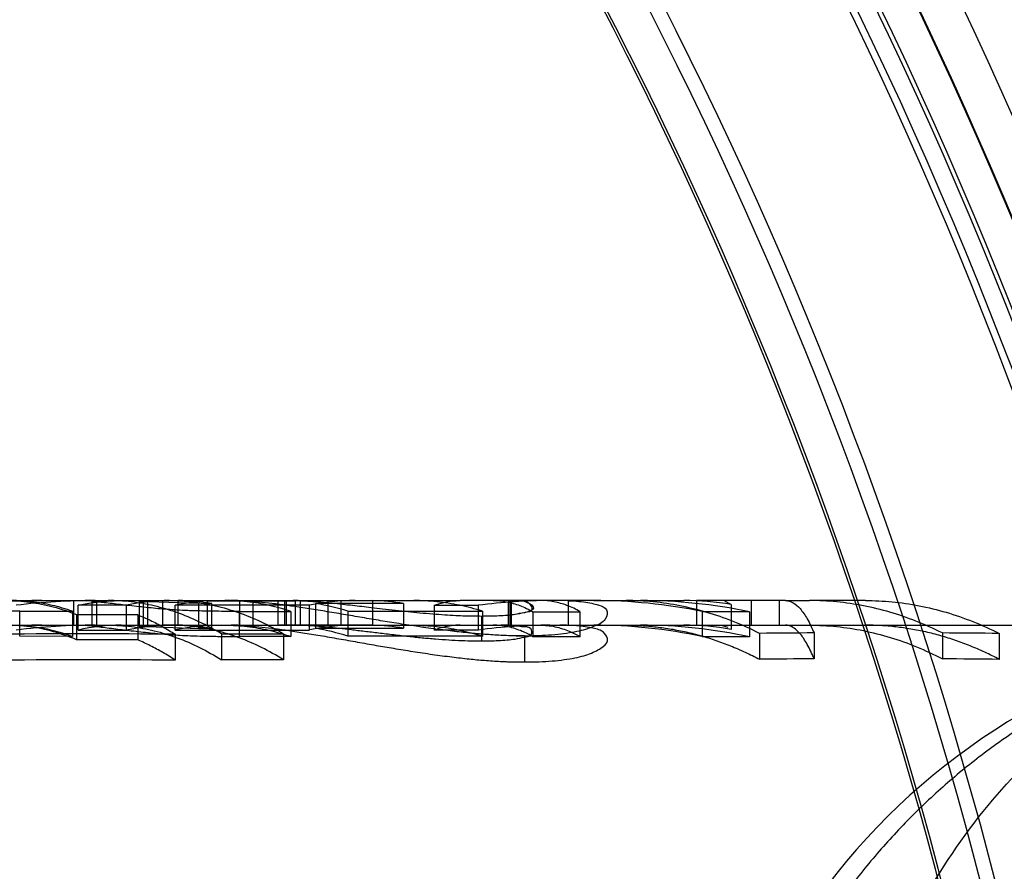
# Model space of a CAD drawing. Header units: millimetres. Extents: x 0 to 297, y 0 to 210.
# Tile 209 of 256: x 56.5132 to 56.6211, y 161.3406 to 161.434. Entities that reach past the tile are written whole.
import ezdxf

# ---------------------------------------------------------------- set-up
doc = ezdxf.new("R2010")
doc.units = ezdxf.units.MM
doc.header["$LTSCALE"] = 16.335
doc.layers.get('0').update_dxf_attribs({"linetype": 'CONTINUOUS'})
for name, color, linetype in [('AXES_REF', 7, 'CONTINUOUS'), ('INTFCLR_1', 7, 'CONTINUOUS'), ('INTFCLR_144815', 7, 'CONTINUOUS'), ('INTFCLR_72935', 7, 'CONTINUOUS')]:
    doc.layers.add(name, color=color, linetype=linetype)

msp = doc.modelspace()

# ---------------------------------------------------------------- linework, layer by layer
at = {"color": 7, "linetype": 'Continuous'}
for radius in [8.7262453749, 8.7255, 8.6696226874]:
    msp.add_circle((57.5376079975, 154.4105885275), radius, dxfattribs=at)
msp.add_arc((57.5376079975, 154.4105885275), 8.64, 278.2771290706, 261.7228709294, dxfattribs=at)
at = {"layer": 'AXES_REF', "color": 9, "linetype": 'Continuous'}
msp.add_circle((57.5376079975, 154.4105885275), 7.9600610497, dxfattribs=at)
at = {"layer": 'INTFCLR_1', "color": 6, "linetype": 'Continuous'}
for radius, start, end in [(0.5443949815, 17.0652676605, 50.6603330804), (0.5428080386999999, 17.0652678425, 50.60049391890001), (0.5394259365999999, 10.8985890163, 42.7086480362), (0.5248080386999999, 17.065267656, 43.9273773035), (0.4834490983, 13.9313763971, 41.1654492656), (0.4654490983, 13.9313762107, 41.1654491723), (0.4638621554, 13.9313764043, 41.1654492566)]:
    msp.add_arc((56.1693563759, 161.2235885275), radius, start, end, dxfattribs=at)
at = {"layer": 'INTFCLR_1', "color": 9, "linetype": 'Continuous'}
for centre, radius, start, end in [((56.1693563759, 161.2235885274), 0.5439220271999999, 4.2349584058, 43.6101417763), ((56.169356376, 161.2235885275), 0.4948171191, 13.9313763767, 41.1654492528), ((56.1693563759, 161.2235885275), 0.4903178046, 13.9313763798, 41.16544923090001), ((56.169356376, 161.2235885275), 0.4861427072, 13.9313770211, 41.16544983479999), ((56.1693563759, 161.2235885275), 0.4866235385, 13.9313763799, 41.1654492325), ((56.169356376, 161.2235885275), 0.459427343, 13.9313770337, 41.16544984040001), ((56.1693563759, 161.2235885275), 0.4597294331, 13.9313763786, 41.1654492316)]:
    msp.add_arc(centre, radius, start, end, dxfattribs=at)
at = {"layer": 'INTFCLR_144815', "color": 6, "linetype": 'Continuous'}
for p, q in [((56.5124026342, 161.3702885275), (56.5156708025, 161.3702885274)), ((56.5191857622, 161.3675885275), (56.5191857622, 161.3702885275)), ((56.5196600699, 161.3702885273), (56.5205944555, 161.3702417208)), ((56.521669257, 161.3702885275), (56.521669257, 161.3675885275)), ((56.526323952, 161.3701955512), (56.5289418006, 161.3702879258)), ((56.5267780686, 161.3702885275), (56.5267780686, 161.3675885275)), ((56.5272722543, 161.3675885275), (56.5272722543, 161.3702885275)), ((56.5289418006, 161.3702879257), (56.53005482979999, 161.3702879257)), ((56.5306113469, 161.3675878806), (56.5306113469, 161.3702879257)), ((56.5387834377, 161.3702885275), (56.5387834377, 161.3675885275)), ((56.5415633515, 161.3675885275), (56.5415633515, 161.3702885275)), ((56.54166202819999, 161.3702885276), (56.5422427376, 161.3702816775)), ((56.5422427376, 161.370282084), (56.5422427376, 161.3675818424)), ((56.5422427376, 161.370282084), (56.55188603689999, 161.370282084)), ((56.5424734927, 161.3675885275), (56.5424734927, 161.3702885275)), ((56.5434448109, 161.3702440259), (56.54443078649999, 161.3702835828)), ((56.5439589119, 161.3702762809), (56.5439589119, 161.3675758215)), ((56.5470585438, 161.3675885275), (56.5470585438, 161.3702885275)), ((56.548426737, 161.3702885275), (56.548426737, 161.3675885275)), ((56.55188603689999, 161.3702824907), (56.55188603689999, 161.3675822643)), ((56.5667983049, 161.367574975), (56.5667983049, 161.370275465)), ((56.5669373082, 161.3702885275), (56.5669373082, 161.3675885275)), ((56.56711168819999, 161.3675885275), (56.56711168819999, 161.3702885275)), ((56.576148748, 161.3702885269), (56.5724292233, 161.3702885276)), ((56.5733538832, 161.3675885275), (56.5733538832, 161.3702885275)), ((56.587383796, 161.3702885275), (56.587383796, 161.3675885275)), ((56.590095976, 161.3702885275), (56.587383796, 161.3702885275)), ((56.5933684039, 161.3702885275), (56.5933684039, 161.3675885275)), ((56.5964336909, 161.3702885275), (56.5964336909, 161.3675885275)), ((56.5971585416, 161.3702885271), (56.5997875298, 161.370288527)), ((56.519645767, 161.3670576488), (56.519645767, 161.369776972)), ((56.5249616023, 161.369776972), (56.519645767, 161.369776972)), ((56.52114835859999, 161.3701949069), (56.52114835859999, 161.3674913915)), ((56.5249616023, 161.3670610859), (56.5249616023, 161.3697802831)), ((56.5263239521, 161.3701955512), (56.5263239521, 161.36749206)), ((56.5328351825, 161.3699501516), (56.526323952, 161.3701955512)), ((56.5302687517, 161.3670564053), (56.5302687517, 161.369775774)), ((56.5450141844, 161.369775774), (56.5302687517, 161.369775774)), ((56.5342977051, 161.3699496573), (56.53332268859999, 161.3699499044)), ((56.5338015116, 161.3702451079), (56.5338015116, 161.3675434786)), ((56.5338015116, 161.3702451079), (56.5434448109, 161.3702451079)), ((56.5342977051, 161.3672368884), (56.5342977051, 161.3699496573)), ((56.5373818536, 161.3675676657), (56.5373818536, 161.37026842)), ((56.5434448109, 161.3702440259), (56.5434448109, 161.367542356)), ((56.5450141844, 161.3670625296), (56.5450141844, 161.3697816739)), ((56.5553119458, 161.3699666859), (56.5456686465, 161.3699666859)), ((56.5456686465, 161.3699616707), (56.5456686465, 161.3672493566)), ((56.5553119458, 161.3699666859), (56.5553119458, 161.3672545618)), ((56.55866303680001, 161.369767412), (56.55866303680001, 161.367047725)), ((56.55866303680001, 161.3697672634), (56.563504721, 161.3697672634)), ((56.563504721, 161.3670474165), (56.563504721, 161.3697671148)), ((56.5911960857, 161.3698474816), (56.59048601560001, 161.3702334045)), ((56.5911960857, 161.3698474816), (56.5911960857, 161.3671308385)), ((56.5132485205, 161.3691192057), (56.5190184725, 161.3691093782)), ((56.5190184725, 161.3691093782), (56.5190184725, 161.3663644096)), ((56.5194843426, 161.3687449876), (56.5194843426, 161.3659858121)), ((56.5194843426, 161.3687449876), (56.52617302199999, 161.3687449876)), ((56.52617302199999, 161.3687336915), (56.52617302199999, 161.365974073)), ((56.5373296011, 161.369095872), (56.5429659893, 161.3690859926)), ((56.5429659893, 161.3690859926), (56.5429659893, 161.3663401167)), ((56.5491880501, 161.3691381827), (56.5491880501, 161.3663943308)), ((56.5491880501, 161.3691381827), (56.5639334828, 161.3691381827)), ((56.563844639, 161.368595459), (56.563844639, 161.3658304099)), ((56.5639334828, 161.3691296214), (56.5639334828, 161.3663854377)), ((56.5694816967, 161.3690708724), (56.5694816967, 161.3663244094)), ((56.5694816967, 161.3690708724), (56.5746506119, 161.3690708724)), ((56.5746506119, 161.3663244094), (56.5746506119, 161.3690708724)), ((56.5880203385, 161.3690744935), (56.5880203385, 161.3663281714)), ((56.5880203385, 161.3690744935), (56.5931892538, 161.3690744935)), ((56.5931892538, 161.3690633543), (56.5931892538, 161.3663165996)), ((56.519645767, 161.3670576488), (56.5249616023, 161.3670576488)), ((56.5211483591, 161.3674913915), (56.5201774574, 161.3675691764)), ((56.526323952, 161.3674920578), (56.5289418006, 161.3675879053)), ((56.526323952, 161.3674920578), (56.5328351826, 161.3672374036)), ((56.5306113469, 161.3675878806), (56.5289418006, 161.3675878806)), ((56.5302687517, 161.3670564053), (56.5450141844, 161.3670564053)), ((56.5328351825, 161.3672374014), (56.5342977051, 161.3672368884)), ((56.5434448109, 161.3675434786), (56.5338015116, 161.3675434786)), ((56.5422427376, 161.3675814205), (56.54166202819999, 161.3675885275)), ((56.55188603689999, 161.3675818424), (56.5422427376, 161.3675818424)), ((56.5449239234, 161.3675885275), (56.5439377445, 161.3675680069)), ((56.5456686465, 161.3672545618), (56.5553119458, 161.3672545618)), ((56.563504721, 161.3670475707), (56.55866303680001, 161.3670475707)), ((56.590095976, 161.3675885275), (56.5908422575, 161.3673785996)), ((56.5190184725, 161.3663644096), (56.5132485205, 161.3663746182)), ((56.52617302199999, 161.3659858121), (56.5194843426, 161.3659858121)), ((56.5302772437, 161.3666020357), (56.5302772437, 161.3637561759)), ((56.5353622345, 161.3666416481), (56.5421453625, 161.3666416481)), ((56.5353622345, 161.3666384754), (56.5353622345, 161.3637941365)), ((56.5429659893, 161.3663401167), (56.5373296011, 161.3663503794)), ((56.5421453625, 161.3666416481), (56.5421453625, 161.3637974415)), ((56.5639334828, 161.3663943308), (56.5491880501, 161.3663943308)), ((56.5685413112, 161.3664080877), (56.5685413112, 161.3635541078)), ((56.5746506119, 161.3663244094), (56.5694816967, 161.3663244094)), ((56.5931892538, 161.3663281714), (56.5880203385, 161.3663281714)), ((56.5943043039, 161.3666952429), (56.5943043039, 161.3638532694)), ((56.60027173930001, 161.3667393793), (56.60027173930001, 161.3638992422)), ((56.6143274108, 161.3667370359), (56.6143274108, 161.3638968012)), ((56.6205610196, 161.3666865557), (56.6205610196, 161.3638442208)), ((56.5421453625, 161.3637974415), (56.5353622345, 161.3637974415))]:
    msp.add_line(p, q, dxfattribs=at)
at = {"layer": 'INTFCLR_144815', "color": 9, "linetype": 'Continuous'}
for p, q in [((56.5156708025, 161.3702885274), (56.5357332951, 161.3702885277)), ((56.5289418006, 161.3675879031), (56.5289418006, 161.3702879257)), ((56.53642614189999, 161.3702885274), (56.556413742, 161.3702885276)), ((56.5724292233, 161.3702885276), (56.5615149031, 161.3702885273)), ((56.576148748, 161.3702885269), (56.5860182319, 161.3702885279)), ((56.5971585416, 161.3702885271), (56.590095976, 161.370288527)), ((56.60591857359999, 161.3702885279), (56.5997875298, 161.370288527)), ((56.5328351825, 161.3699501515), (56.5328351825, 161.3672374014)), ((56.5132485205, 161.3663746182), (56.5132485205, 161.3691192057)), ((56.5373296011, 161.3663503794), (56.5373296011, 161.369095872)), ((55.8571561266, 161.3675885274), (56.7060655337, 161.3675885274))]:
    msp.add_line(p, q, dxfattribs=at)
at = {"layer": 'INTFCLR_144815', "color": 7, "linetype": 'Continuous'}
for p, q in [((56.5357332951, 161.3702885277), (56.53642614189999, 161.3702885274)), ((56.556413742, 161.3702885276), (56.5615149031, 161.3702885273)), ((56.5380519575, 161.3702344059), (56.5373818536, 161.37026842)), ((56.53805186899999, 161.3702329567), (56.5373818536, 161.37026842)), ((56.5733753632, 161.3702723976), (56.57399388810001, 161.370241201)), ((56.5733753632, 161.3702723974), (56.5739938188, 161.3702401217)), ((56.563844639, 161.3685954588), (56.56461150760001, 161.3686032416)), ((56.5373818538, 161.3675676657), (56.538052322, 161.3675323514)), ((56.5373818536, 161.3675676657), (56.5380522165, 161.3675306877)), ((56.5739942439, 161.3675394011), (56.57337536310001, 161.3675717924)), ((56.5739941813, 161.36753846), (56.5733753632, 161.3675717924)), ((56.5685413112, 161.3664080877), (56.5672724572, 161.3664256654)), ((56.5666793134, 161.3635897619), (56.5678877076, 161.363561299)), ((56.5685413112, 161.3635541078), (56.5697547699, 161.3635740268))]:
    msp.add_line(p, q, dxfattribs=at)
at = {"layer": 'INTFCLR_144815', "color": 6, "linetype": 'Continuous'}
for centre, radius, start, end in [((56.51567635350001, 161.2959486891), 0.0743398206, 90.0042783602, 96.6578454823), ((56.5215332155, 161.2968141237), 0.0734744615, 90.0086301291, 96.77340947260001), ((56.5296969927, 161.3479827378), 0.0223060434, 90.05729866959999, 102.2567256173), ((56.5304331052, 161.3480933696), 0.0221953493, 79.97267965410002, 89.53987419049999), ((56.53641789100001, 161.347173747), 0.0231147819, 87.6098839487, 89.979548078), ((56.5432101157, 161.3473924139), 0.0228961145, 88.1258604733, 89.98280695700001), ((56.5500180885, 161.3453425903), 0.0249461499, 90.0457827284, 101.5713831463), ((56.55132630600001, 161.345417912), 0.0248709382, 80.7784190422, 88.7104225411), ((56.5713447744, 161.3110901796), 0.0591983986, 90.00778778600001, 97.6104365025), ((56.56594864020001, 161.3426511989), 0.0276373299, 88.23825698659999, 90.0179861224), ((56.5724345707, 161.3428452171), 0.027443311, 88.0354410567, 90.0111642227), ((56.576143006, 161.3111749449), 0.0591136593, 78.40901922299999, 89.99443454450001), ((56.58125709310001, 161.3115744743), 0.0587140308, 78.2744042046, 89.99797377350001), ((56.58600540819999, 161.3395294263), 0.0307592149, 80.28472847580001, 89.97611295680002), ((56.53527020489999, 161.3453453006), 0.0249441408, 93.3754837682, 101.5665135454), ((56.5414343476, 161.3442521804), 0.0260560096, 72.6877659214, 80.64746636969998), ((56.5156795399, 161.2958832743), 0.071705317, 90.00698163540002, 96.90620051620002), ((56.521524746, 161.2969073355), 0.0706811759, 90.0021055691, 97.0354960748), ((56.52441120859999, 161.3460793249), 0.0215094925, 90.05992147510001, 102.8001668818), ((56.5352867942, 161.34341172), 0.0241786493, 93.5218844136, 101.9782555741), ((56.5304390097, 161.3462491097), 0.021339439, 79.58226106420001, 89.5372752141), ((56.5364178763, 161.3453080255), 0.0222805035, 87.5202942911, 89.97874417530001), ((56.54321010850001, 161.3455192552), 0.0220692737, 88.05559954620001, 89.98214427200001), ((56.550007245, 161.3436349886), 0.0239534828, 90.02174229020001, 102.0313117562), ((56.54146584, 161.342585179), 0.0250196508, 72.02249596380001, 80.32961232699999), ((56.5513330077, 161.3436792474), 0.0239093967, 80.420447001, 88.6746198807), ((56.571340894, 161.3105822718), 0.0570062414, 90.0041872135, 97.90098231), ((56.56594863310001, 161.3409493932), 0.0266391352, 88.17220552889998, 90.0186448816), ((56.5724345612, 161.3411362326), 0.0264522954, 87.96178921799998, 90.01156210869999), ((56.576145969, 161.3106339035), 0.0569546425, 77.9662558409, 89.9972042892), ((56.5812524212, 161.3109472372), 0.0566414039, 77.8340583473, 89.99317378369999), ((56.5860124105, 161.3380111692), 0.0295773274, 79.9063468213, 89.98872315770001), ((56.5205237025, 159.8140491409), 1.5525835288, 89.64005774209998, 90.3888087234), ((56.6065536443, 160.1138952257), 1.2528598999, 90.28728523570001, 90.56019566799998), ((56.6073219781, 160.1167059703), 1.2500506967, 89.39318030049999, 89.67890595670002), ((56.6065726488, 160.1586424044), 1.2052733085, 90.2995313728, 90.5832175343), ((56.6073472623, 160.1667788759), 1.1971382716, 89.36756854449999, 89.665923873), ((56.5205237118, 159.8732688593), 1.4905192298, 89.62507011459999, 90.40499909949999)]:
    msp.add_arc(centre, radius, start, end, dxfattribs=at)
at = {"layer": 'INTFCLR_144815', "color": 7, "linetype": 'Continuous'}
for centre, radius, start, end in [((56.5430212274, 161.339619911), 0.0306707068, 86.61785905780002, 88.2480437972), ((56.566143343, 161.3499799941), 0.0203060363, 85.9571054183, 88.1516303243), ((56.56401401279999, 161.4441871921), 0.075590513, 268.9641150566, 269.5512295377), ((56.5694376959, 161.4954077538), 0.1290027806, 269.1929557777, 269.6018731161), ((56.566558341, 161.5473195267), 0.1809223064, 270.6279938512, 270.9074788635), ((56.56858165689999, 161.4165644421), 0.0501513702, 270.6818185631, 271.9450443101), ((56.56943925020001, 161.4874864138), 0.1239355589, 269.1590222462, 269.5848765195), ((56.5665631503, 161.5368229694), 0.1732801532, 270.6541011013, 270.9460640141)]:
    msp.add_arc(centre, radius, start, end, dxfattribs=at)
at = {"layer": 'INTFCLR_144815', "color": 9, "linetype": 'Continuous'}
msp.add_arc((56.6591137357, 161.2955885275), 0.07200000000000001, 89.99999998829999, 176.9999999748, dxfattribs=at)
at = {"layer": 'INTFCLR_144815', "color": 6, "linetype": 'Continuous'}
for points, knots in [([(56.51176476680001, 161.3702885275), (56.51262952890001, 161.3702885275), (56.51437217, 161.3701725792), (56.5169654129, 161.3696532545), (56.5186515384, 161.3690871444), (56.5194843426, 161.3687521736)], [0, 0, 0, 0, 0.3277998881, 0.6597350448, 1, 1, 1, 1]), ([(56.5190184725, 161.3691093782), (56.5182923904, 161.3693672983), (56.5168254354, 161.3698022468), (56.5145808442, 161.3701998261), (56.5130748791, 161.3702885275), (56.5123262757, 161.3702885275)], [0, 0, 0, 0, 0.3386969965, 0.6709415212, 1, 1, 1, 1]), ([(56.519645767, 161.3697736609), (56.520168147, 161.3698874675), (56.5212164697, 161.3700779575), (56.5228013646, 161.3702502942), (56.5238601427, 161.3702885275), (56.5243887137, 161.3702885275)], [0, 0, 0, 0, 0.335614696, 0.6681909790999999, 1, 1, 1, 1]), ([(56.5353622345, 161.3666384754), (56.5345609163, 161.3671212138), (56.53296380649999, 161.3679839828), (56.53049042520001, 161.3690102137), (56.5280039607, 161.3697436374), (56.5254811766, 161.3701888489), (56.52378465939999, 161.3702885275), (56.5229390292, 161.3702885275)], [0, 0, 0, 0, 0.2141603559, 0.4147467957, 0.6119977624, 0.8064117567, 1, 1, 1, 1]), ([(56.5297213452, 161.3702885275), (56.5305409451, 161.3702885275), (56.53221467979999, 161.3701932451), (56.53472763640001, 161.3697582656), (56.53724950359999, 161.3690202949), (56.53974447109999, 161.3679854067), (56.5413514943, 161.3671162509), (56.5421453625, 161.3666380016)], [0, 0, 0, 0, 0.1876156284, 0.3827928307, 0.5825727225, 0.7878461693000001, 1, 1, 1, 1]), ([(56.5429659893, 161.3690859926), (56.5421799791, 161.3693495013), (56.5405926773, 161.3697933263), (56.5381683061, 161.3701982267), (56.5365422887, 161.3702885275), (56.5357332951, 161.3702885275)], [0, 0, 0, 0, 0.3378776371, 0.6702782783, 1, 1, 1, 1]), ([(56.5639334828, 161.3691296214), (56.563114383, 161.3693840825), (56.5614616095, 161.3698120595), (56.5589428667, 161.3702016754), (56.55725450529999, 161.3702885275), (56.556413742, 161.3702885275)], [0, 0, 0, 0, 0.3370499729, 0.6696113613, 1, 1, 1, 1]), ([(56.55866303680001, 161.369767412), (56.559000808, 161.3698912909), (56.5596549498, 161.3700885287), (56.5606136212, 161.3702544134), (56.5612252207, 161.3702885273), (56.5615149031, 161.3702885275)], [0, 0, 0, 0, 0.3705785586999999, 0.7016158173, 1, 1, 1, 1]), ([(56.5651288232, 161.3702885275), (56.56561357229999, 161.3702885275), (56.5666057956, 161.3701947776), (56.5680774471, 161.3697742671), (56.5690184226, 161.3693230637), (56.5694816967, 161.3690588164)], [0, 0, 0, 0, 0.3182483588, 0.6498519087, 1, 1, 1, 1]), ([(56.5746506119, 161.3690803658), (56.5741875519, 161.3693402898), (56.5732519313, 161.3697816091), (56.5717838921, 161.3701955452), (56.5707941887, 161.3702885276), (56.5703053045, 161.3702885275)], [0, 0, 0, 0, 0.3497363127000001, 0.6780164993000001, 1, 1, 1, 1]), ([(56.5943043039, 161.3666952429), (56.5933542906, 161.3671738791), (56.59146178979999, 161.3680269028), (56.5885527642, 161.3690345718), (56.58562959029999, 161.3697542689), (56.5826653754, 161.3701908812), (56.5806742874, 161.3702885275), (56.5796796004, 161.3702885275)], [0, 0, 0, 0, 0.2100496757, 0.4092446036, 0.6071158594, 0.8035922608, 1, 1, 1, 1]), ([(56.5971585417, 161.3702885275), (56.5974390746, 161.3702885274), (56.5980569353, 161.3700849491), (56.5988472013, 161.369340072), (56.5996059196, 161.3681989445), (56.600047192, 161.3672678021), (56.60027173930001, 161.3667393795)], [0, 0, 0, 0, 0.1705944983, 0.3750273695, 0.6508525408, 1, 1, 1, 1]), ([(56.6143274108, 161.3667370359), (56.61338241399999, 161.3672102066), (56.6115001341, 161.3680534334), (56.6086077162, 161.3690493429), (56.60570168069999, 161.3697605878), (56.6027552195, 161.3701920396), (56.6007762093, 161.3702885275), (56.5997875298, 161.3702885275)], [0, 0, 0, 0, 0.2099873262, 0.4091680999, 0.6070498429, 0.8035556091, 1, 1, 1, 1]), ([(56.60591857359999, 161.3702885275), (56.6068839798, 161.3702885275), (56.6088510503, 161.3701949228), (56.611806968, 161.3697673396), (56.6147746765, 161.369041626), (56.617712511, 161.368023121), (56.6196189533, 161.3671617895), (56.6205610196, 161.366686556)], [0, 0, 0, 0, 0.1903782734, 0.3876607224, 0.5880954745, 0.7919247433, 1, 1, 1, 1]), ([(56.5132485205, 161.3691192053), (56.5128846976, 161.3691199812), (56.5121820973, 161.3691212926), (56.5111700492, 161.3691292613), (56.5102431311, 161.3691389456), (56.5094054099, 161.3691546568), (56.5084506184, 161.3691770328), (56.50742624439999, 161.3692105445), (56.5063216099, 161.3692622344), (56.5053036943, 161.3693309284), (56.504295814, 161.369413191), (56.5032751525, 161.3695096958), (56.5022477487, 161.3696183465), (56.5012431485, 161.3697315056), (56.50029562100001, 161.3698422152), (56.49940594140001, 161.3699495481), (56.4983801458, 161.3700705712), (56.49763974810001, 161.3701575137), (56.4971874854, 161.3701997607)], [0, 0, 0, 0, 0.0677413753, 0.130818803, 0.1884414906, 0.2403352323, 0.2868225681, 0.3662650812, 0.4311631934, 0.4927115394, 0.5562142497, 0.619442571, 0.6835939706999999, 0.7485736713, 0.8076739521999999, 0.8612168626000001, 0.9154253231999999, 1, 1, 1, 1]), ([(56.5373296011, 161.3690958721), (56.5369403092, 161.3690963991), (56.5361889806, 161.3690973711), (56.5351078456, 161.3691070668), (56.53411924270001, 161.3691199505), (56.533226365, 161.3691387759), (56.5324242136, 161.3691607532), (56.5315134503, 161.3691917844), (56.5305293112, 161.3692390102), (56.5294473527, 161.3693124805), (56.5284205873, 161.3693989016), (56.5273823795, 161.369498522), (56.52632448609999, 161.3696106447), (56.52528996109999, 161.3697273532), (56.52430652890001, 161.3698417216), (56.5233841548, 161.3699512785), (56.5223408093, 161.3700718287), (56.5215968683, 161.3701542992), (56.52114835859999, 161.3701949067)], [0, 0, 0, 0, 0.0719444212, 0.138850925, 0.1998094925, 0.2546607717, 0.3038971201, 0.3481083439, 0.423073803, 0.4859700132, 0.5485132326, 0.613493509, 0.6787169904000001, 0.7451133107, 0.8058941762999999, 0.8616883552, 0.9167726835, 1, 1, 1, 1]), ([(56.52617302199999, 161.3687336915), (56.5266396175, 161.3685448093), (56.5275705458, 161.3681320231), (56.528940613, 161.3674192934), (56.5298336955, 161.3668847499), (56.5302772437, 161.3666020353)], [0, 0, 0, 0, 0.326125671, 0.6592253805, 1, 1, 1, 1]), ([(56.5194843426, 161.3659932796), (56.5186556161, 161.3663396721), (56.516972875, 161.3669271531), (56.5143783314, 161.3674676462), (56.512631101, 161.3675885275), (56.51176476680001, 161.3675885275)], [0, 0, 0, 0, 0.3398366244, 0.672222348, 1, 1, 1, 1]), ([(56.5123262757, 161.3675885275), (56.5130764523, 161.3675885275), (56.5145831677, 161.3674969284), (56.5168288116, 161.3670837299), (56.5182929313, 161.3666321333), (56.5190184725, 161.3663644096)], [0, 0, 0, 0, 0.3292536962, 0.6605709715, 1, 1, 1, 1]), ([(56.5211483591, 161.3674913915), (56.5214213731, 161.3674657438), (56.5219859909, 161.3674044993), (56.5228579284, 161.3673023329), (56.5237761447, 161.3671904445), (56.5247388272, 161.3670717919), (56.5257469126, 161.36695232), (56.526779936, 161.3668336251), (56.5278204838, 161.3667235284), (56.5288347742, 161.3666273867), (56.5298280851, 161.3665462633), (56.5308659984, 161.3664806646), (56.532058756, 161.3664273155), (56.5332095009, 161.366394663), (56.5342833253, 161.3663727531), (56.535218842, 161.3663609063), (56.5362443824, 161.3663517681), (56.5369585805, 161.3663509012), (56.5373296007, 161.3663503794)], [0, 0, 0, 0, 0.0506648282, 0.1049246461, 0.1622046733, 0.2215708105, 0.2841380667, 0.3497639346, 0.4136893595, 0.4774618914, 0.5380027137, 0.5978190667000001, 0.6696010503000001, 0.7585882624, 0.8105121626, 0.8680437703, 0.9314493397, 1, 1, 1, 1]), ([(56.5229390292, 161.3675885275), (56.52378909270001, 161.3675885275), (56.5254906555, 161.3674842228), (56.5280214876, 161.3670190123), (56.5305224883, 161.3662506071), (56.5329916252, 161.3651805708), (56.53457862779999, 161.3642858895), (56.5353622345, 161.3637941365)], [0, 0, 0, 0, 0.1938213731, 0.3875593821, 0.5854260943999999, 0.7890634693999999, 1, 1, 1, 1]), ([(56.5249616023, 161.3670610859), (56.5254792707, 161.3671773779), (56.5265205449, 161.3673724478), (56.5280956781, 161.3675491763), (56.5291492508, 161.3675885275), (56.5296746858, 161.3675885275)], [0, 0, 0, 0, 0.3350174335, 0.6682249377, 1, 1, 1, 1]), ([(56.5421453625, 161.3637936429), (56.5413676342, 161.3642817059), (56.5397854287, 161.3651745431), (56.5373184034, 161.3662458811), (56.5348075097, 161.3670186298), (56.5322712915, 161.3674845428), (56.5305679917, 161.3675885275), (56.5297213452, 161.3675885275)], [0, 0, 0, 0, 0.209338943, 0.413402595, 0.6120674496, 0.806971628, 1, 1, 1, 1]), ([(56.5357332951, 161.3675885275), (56.5365440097, 161.3675885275), (56.53817070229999, 161.3674953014), (56.54059611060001, 161.3670745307), (56.5421804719, 161.3666136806), (56.5429659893, 161.3663401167)], [0, 0, 0, 0, 0.3299773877, 0.6614444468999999, 1, 1, 1, 1]), ([(56.5638446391, 161.3658304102), (56.56358104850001, 161.3658324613), (56.5628552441, 161.3658377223), (56.5616548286, 161.3658669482), (56.5602405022, 161.3659433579), (56.5590428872, 161.3660276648), (56.558069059, 161.3661118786), (56.5573228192, 161.3661817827), (56.5565802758, 161.3662549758), (56.5558335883, 161.3663339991), (56.5550542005, 161.3664217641), (56.5542340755, 161.3665162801), (56.5533983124, 161.3666140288), (56.5525860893, 161.3667108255), (56.55180318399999, 161.3668051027), (56.5510426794, 161.3668969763), (56.5503039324, 161.3669856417), (56.5493722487, 161.3670959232), (56.5482598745, 161.3672240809), (56.5469741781, 161.3673619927), (56.5455473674, 161.3674926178), (56.5445474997, 161.3675575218), (56.5439589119, 161.3675758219)], [0, 0, 0, 0, 0.0395937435, 0.1090224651, 0.1803360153, 0.2523223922, 0.2893459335, 0.3271530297, 0.3649014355, 0.4014192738, 0.4399343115, 0.4827085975, 0.5254212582, 0.5663254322, 0.6055715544, 0.6438668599, 0.6813873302, 0.71733118, 0.7847868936, 0.8495767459, 0.9115486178, 1, 1, 1, 1]), ([(56.556413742, 161.3675885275), (56.5572562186, 161.3675885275), (56.5589451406, 161.3674988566), (56.5614648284, 161.3670940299), (56.5631148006, 161.3666496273), (56.5639334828, 161.3663854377)], [0, 0, 0, 0, 0.3306759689, 0.6623463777, 1, 1, 1, 1]), ([(56.5615149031, 161.3675885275), (56.5611959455, 161.3675885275), (56.5605544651, 161.3675475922), (56.5595972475, 161.3673645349), (56.5589729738, 161.3671657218), (56.55866303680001, 161.367047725)], [0, 0, 0, 0, 0.3280206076, 0.658938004, 1, 1, 1, 1]), ([(56.5667983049, 161.3675749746), (56.5670914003, 161.3675648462), (56.5676367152, 161.3675523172), (56.5683915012, 161.3674052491), (56.5693452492, 161.3674905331), (56.5693843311, 161.3663131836), (56.5683788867, 161.3662440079), (56.5675741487, 161.3660206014), (56.5666077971, 161.3659312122), (56.5653937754, 161.3658416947), (56.56445863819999, 161.3658353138), (56.5638446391, 161.3658304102)], [0, 0, 0, 0, 0.1016882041, 0.1850200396, 0.2800521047, 0.3706109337, 0.4557854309, 0.5762566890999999, 0.6766342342, 0.7870958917, 1, 1, 1, 1]), ([(56.5694816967, 161.3663118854), (56.569101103, 161.3665374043), (56.5684772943, 161.3668582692), (56.5675608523, 161.3672061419), (56.566758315, 161.3674272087), (56.5659362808, 161.3675601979), (56.56538532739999, 161.3675885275), (56.5651288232, 161.3675885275)], [0, 0, 0, 0, 0.2891787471, 0.4568359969, 0.6401074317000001, 0.8323305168, 1, 1, 1, 1]), ([(56.5703053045, 161.3675885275), (56.5705517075, 161.3675885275), (56.5710818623, 161.3675627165), (56.5718901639, 161.3674387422), (56.572693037, 161.3672261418), (56.5736273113, 161.3668810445), (56.57426239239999, 161.3665606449), (56.5746506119, 161.3663342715)], [0, 0, 0, 0, 0.1615989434, 0.3474743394, 0.5352769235, 0.7052699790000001, 1, 1, 1, 1]), ([(56.5796796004, 161.3675885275), (56.5802309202, 161.3675885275), (56.5813348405, 161.3675574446), (56.582987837, 161.3674176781), (56.5846365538, 161.3671849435), (56.5862787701, 161.3668595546), (56.5879123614, 161.3664419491), (56.5895351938, 161.3659326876), (56.59114516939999, 161.3653324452), (56.5927401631, 161.364642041), (56.5937852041, 161.3641256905), (56.5943043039, 161.3638532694)], [0, 0, 0, 0, 0.1085136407, 0.2172299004, 0.3263497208, 0.4360685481, 0.5465776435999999, 0.6580584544, 0.7706831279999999, 0.8846130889, 1, 1, 1, 1]), ([(56.6591125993, 161.3675234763), (56.6580608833, 161.3675100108), (56.655958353, 161.3674317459), (56.652677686, 161.3671531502), (56.6491211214, 161.3666687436), (56.6451306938, 161.3658904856), (56.6407277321, 161.3647324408), (56.6360280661, 161.3631341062), (56.6312314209, 161.3610875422), (56.6265035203, 161.3586269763), (56.6219168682, 161.3557820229), (56.61750541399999, 161.3525573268), (56.6132533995, 161.3489298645), (56.6092620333, 161.34497012), (56.6054711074, 161.3406008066), (56.6019800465, 161.3359198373), (56.5987854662, 161.3308942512), (56.5959687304, 161.3256604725), (56.5935144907, 161.320216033), (56.5914308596, 161.3145785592), (56.5897518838, 161.3088925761), (56.5884920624, 161.303375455), (56.5876227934, 161.298280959), (56.5872235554, 161.2950531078), (56.58706647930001, 161.2935379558)], [0, 0, 0, 0, 0.0278776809, 0.0557399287, 0.08723556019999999, 0.1229672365, 0.1634315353, 0.2078104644, 0.2544177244, 0.301516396, 0.3489413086, 0.3973369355, 0.4462084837, 0.4969436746, 0.5462080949, 0.5993974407, 0.6515652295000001, 0.7039026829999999, 0.756797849, 0.809722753, 0.8630778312, 0.9138226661, 0.9596261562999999, 1, 1, 1, 1]), ([(56.60027173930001, 161.3638992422), (56.6001555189, 161.3641841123), (56.5999224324, 161.3647208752), (56.5995493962, 161.3654645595), (56.5990683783, 161.3662633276), (56.5984130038, 161.3671293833), (56.5975970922, 161.3675885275), (56.5971585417, 161.3675885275)], [0, 0, 0, 0, 0.1835299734, 0.3488746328, 0.4961328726, 0.7383940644, 1, 1, 1, 1]), ([(56.5997875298, 161.3675885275), (56.6007813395, 161.3675885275), (56.60276582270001, 161.3674876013), (56.6057213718, 161.3670368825), (56.6086439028, 161.3662919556), (56.6115316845, 161.3652536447), (56.6134030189, 161.3643789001), (56.6143274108, 161.3638968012)], [0, 0, 0, 0, 0.1968917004, 0.3928714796, 0.5914001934, 0.7934510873, 1, 1, 1, 1]), ([(56.6205610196, 161.3638442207), (56.62004134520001, 161.3641172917), (56.61899513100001, 161.3646348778), (56.6173982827, 161.3653269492), (56.6157863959, 161.3659286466), (56.6141616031, 161.3664391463), (56.61252601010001, 161.3668577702), (56.6108817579, 161.3671839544), (56.6092309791, 161.367417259), (56.6075759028, 161.3675573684), (56.6064705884, 161.3675885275), (56.60591857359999, 161.3675885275)], [0, 0, 0, 0, 0.1153954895, 0.2293311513, 0.3419589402, 0.4534405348, 0.5639484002, 0.6736643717, 0.7827801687, 0.8914915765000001, 1, 1, 1, 1]), ([(56.5302772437, 161.3637561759), (56.5298350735, 161.3640497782), (56.5289436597, 161.3646054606), (56.5275735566, 161.3653472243), (56.5266407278, 161.3657773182), (56.52617302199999, 161.365974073)], [0, 0, 0, 0, 0.3408729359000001, 0.6741317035, 1, 1, 1, 1])]:
    msp.add_open_spline(points, degree=3, knots=knots, dxfattribs=at)
at = {"layer": 'INTFCLR_144815', "color": 7, "linetype": 'Continuous'}
for points, knots in [([(56.5439589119, 161.3702762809), (56.5443362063, 161.3702633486), (56.5451007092, 161.3702255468), (56.54626134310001, 161.3701343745), (56.547437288, 161.370023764), (56.54859111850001, 161.369900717), (56.5496833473, 161.3697787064), (56.5507322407, 161.3696582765), (56.5518259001, 161.3695303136), (56.55305526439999, 161.3693886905), (56.55439169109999, 161.369237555), (56.5557566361, 161.3690868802), (56.5571211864, 161.3689494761), (56.55846528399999, 161.3688302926), (56.5597797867, 161.3687323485), (56.5609680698, 161.3686642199), (56.5620131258, 161.3686216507), (56.562950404, 161.3686027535), (56.5635436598, 161.3685967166), (56.563844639, 161.368595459)], [0, 0, 0, 0, 0.0567222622, 0.1149862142, 0.1749104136, 0.2341847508, 0.2893311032, 0.3400399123, 0.3928174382, 0.4547757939, 0.5259749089, 0.5948973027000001, 0.6611049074, 0.7320331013, 0.7976363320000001, 0.8591496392, 0.9108593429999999, 0.9547770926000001, 1, 1, 1, 1]), ([(56.563844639, 161.368595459), (56.5641770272, 161.3685959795), (56.56481761, 161.3686035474), (56.56576594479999, 161.368631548), (56.5666452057, 161.3686942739), (56.5676138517, 161.3687887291), (56.568406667, 161.3689885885), (56.5697118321, 161.3691597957), (56.5688791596, 161.37038676), (56.5678215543, 161.3701635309), (56.5670955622, 161.3702650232), (56.5667983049, 161.370275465)], [0, 0, 0, 0, 0.1149307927, 0.2216825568, 0.3272439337, 0.4222423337, 0.548541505, 0.6506914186, 0.7453168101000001, 0.8971532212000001, 1, 1, 1, 1]), ([(56.5676206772, 161.3664177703), (56.5670613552, 161.366427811), (56.5659177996, 161.3664671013), (56.5642254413, 161.3665730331), (56.5624628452, 161.3667275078), (56.5605877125, 161.3669358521), (56.5585425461, 161.3671969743), (56.5564073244, 161.3675057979), (56.5543183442, 161.3678305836), (56.55226440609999, 161.3681659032), (56.5502477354, 161.3685085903), (56.5482116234, 161.3688557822), (56.546218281, 161.369190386), (56.5443313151, 161.3694904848), (56.5425559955, 161.369753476), (56.5409339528, 161.3699663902), (56.5394393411, 161.370130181), (56.5385013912, 161.3702066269), (56.5380519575, 161.3702344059)], [0, 0, 0, 0, 0.0562470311, 0.1150278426, 0.1704748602, 0.2341330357, 0.3047136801, 0.3777699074, 0.4510488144, 0.5172749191, 0.5870188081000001, 0.6567244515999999, 0.7249545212, 0.7902456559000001, 0.8488340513, 0.9054002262, 0.9547246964, 1, 1, 1, 1]), ([(56.5649559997, 161.3686092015), (56.5652993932, 161.3686166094), (56.5659566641, 161.3686418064), (56.5668771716, 161.3687129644), (56.5678966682, 161.3688403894), (56.568672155, 161.3690014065), (56.5699334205, 161.3694452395), (56.5686588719, 161.3703048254), (56.5680186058, 161.3702030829), (56.5675749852, 161.3702354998)], [0, 0, 0, 0, 0.1474653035, 0.2814533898, 0.3997565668, 0.5755430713, 0.6802259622, 0.8090301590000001, 1, 1, 1, 1]), ([(56.57399388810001, 161.370241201), (56.5743363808, 161.3702194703), (56.5749864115, 161.3701604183), (56.5758981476, 161.3700159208), (56.576727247, 161.3697779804), (56.5777723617, 161.3694109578), (56.5774727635, 161.3679806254), (56.5763987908, 161.3675657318), (56.5754303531, 161.3671655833), (56.5744919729, 161.3669213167), (56.573407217, 161.3667167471), (56.57217148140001, 161.3665599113), (56.5708210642, 161.3664561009), (56.5698949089, 161.3664254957), (56.5694237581, 161.3664199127)], [0, 0, 0, 0, 0.0787245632, 0.1503591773, 0.2086793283, 0.2849336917, 0.3635342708, 0.468195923, 0.5341108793, 0.6064308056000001, 0.6893707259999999, 0.7875132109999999, 0.8919121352, 1, 1, 1, 1]), ([(56.538052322, 161.3675323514), (56.5385116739, 161.367502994), (56.5394552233, 161.3674226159), (56.540948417, 161.3672523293), (56.5425580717, 161.3670328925), (56.5443188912, 161.3667621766), (56.5462075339, 161.366450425), (56.548204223, 161.3661023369), (56.5502532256, 161.3657390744), (56.5522565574, 161.3653852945), (56.5542727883, 161.3650427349), (56.5563279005, 161.3647098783), (56.5584568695, 161.3643877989), (56.56052537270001, 161.364111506), (56.5624207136, 161.3638913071), (56.5641990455, 161.36372778), (56.5659047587, 161.3636162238), (56.5670577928, 161.3635746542), (56.5676202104, 161.3635642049)], [0, 0, 0, 0, 0.0462484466, 0.0951247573, 0.1509922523, 0.2094659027, 0.2741202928, 0.3433220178, 0.4131116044, 0.4832086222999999, 0.5477247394, 0.6185976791, 0.6923889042, 0.7640632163, 0.8282702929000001, 0.8840942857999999, 0.9434802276, 1, 1, 1, 1]), ([(56.5694242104, 161.3635664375), (56.5699148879, 161.3635734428), (56.5708570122, 161.3636052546), (56.5722234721, 161.3637177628), (56.57345815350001, 161.363884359), (56.5745444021, 161.3640987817), (56.57546233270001, 161.3643616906), (56.5762554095, 161.3646735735), (56.57699626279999, 161.3650998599), (56.5779683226, 161.3658059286), (56.5771451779, 161.3670893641), (56.5760138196, 161.3672588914), (56.5749533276, 161.3674665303), (56.57431757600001, 161.3675182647), (56.5739942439, 161.3675394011)], [0, 0, 0, 0, 0.1117833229, 0.2146520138, 0.3121655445, 0.395535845, 0.4663569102, 0.5302331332, 0.5866318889, 0.6698067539, 0.7531859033, 0.8551299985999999, 0.9261906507, 1, 1, 1, 1])]:
    msp.add_open_spline(points, degree=3, knots=knots, dxfattribs=at)
at = {"layer": 'INTFCLR_144815', "color": 9, "linetype": 'Continuous'}
msp.add_open_spline([(56.6018418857, 161.2993567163), (56.6020158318, 161.3035968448), (56.6029702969, 161.3122297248), (56.6062906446, 161.3249514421), (56.611631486, 161.3370993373), (56.6188761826, 161.3479195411), (56.62768627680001, 161.3567414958), (56.6375425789, 161.3630935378), (56.6478145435, 161.3667887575), (56.654781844, 161.3675885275), (56.658124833, 161.3675885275)], degree=3, knots=[0, 0, 0, 0, 0.1308834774, 0.2668605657, 0.4040067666, 0.5382363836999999, 0.666176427, 0.7858622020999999, 0.8968959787, 1, 1, 1, 1], dxfattribs=at)
at = {"layer": 'INTFCLR_72935', "color": 6, "linetype": 'Continuous'}
for radius, start, end in [(0.5443949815, 16.9140743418, 50.66033312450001), (0.5428080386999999, 16.8593289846, 50.60049391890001), (0.5394259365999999, 10.4206371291, 43.1528997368), (0.5158080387, 15.8880864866, 43.6930069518), (0.5150206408, 15.8585784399, 43.6930068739), (0.4903949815, 13.9313763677, 41.16544925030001), (0.4834490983, 13.9313765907, 41.1654491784), (0.4842364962, 13.9313763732, 41.16544926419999), (0.4654490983, 13.9313762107, 41.1654491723), (0.4638621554, 13.931376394, 41.16544924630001)]:
    msp.add_arc((56.1693563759, 161.2235885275), radius, start, end, dxfattribs=at)
at = {"layer": 'INTFCLR_72935', "color": 9, "linetype": 'Continuous'}
for centre, radius, start, end in [((56.1693563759, 161.2235885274), 0.5439220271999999, 4.234958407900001, 43.61014177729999), ((56.169356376, 161.2235885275), 0.4861427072, 13.9313770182, 41.165449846), ((56.1693563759, 161.2235885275), 0.4866235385, 13.931376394, 41.16544924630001), ((56.169356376, 161.2235885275), 0.459427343, 13.9313770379, 41.16544983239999), ((56.1693563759, 161.2235885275), 0.4597294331, 13.931376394, 41.16544924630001)]:
    msp.add_arc(centre, radius, start, end, dxfattribs=at)

doc.saveas('drawing.dxf')
